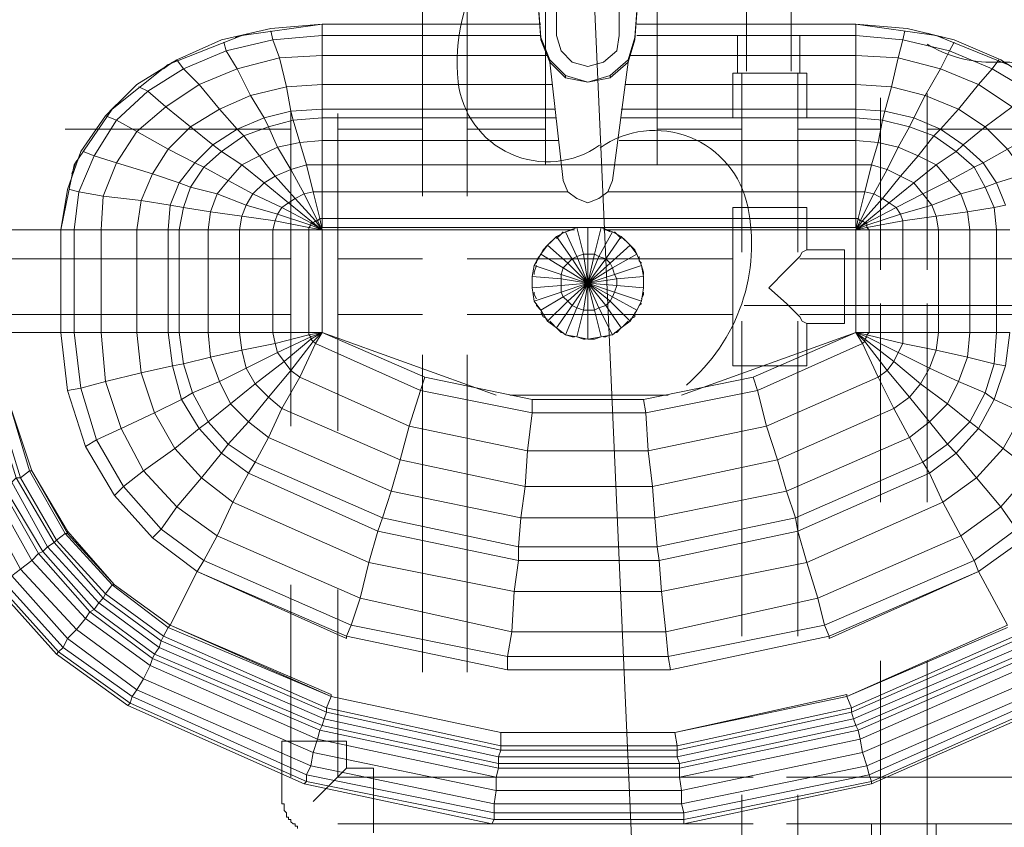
# Model space of a CAD drawing. Header units: millimetres. Extents: x 352 to 350573, y -22 to 37733.
# Tile 17 of 214: x 11701 to 12578, y 19950 to 20669. Entities that reach past the tile are written whole.
import ezdxf

# ---------------------------------------------------------------- set-up
doc = ezdxf.new("R2010")
doc.units = ezdxf.units.MM
doc.layers.add('PDF _0', color=1, linetype='Continuous')
doc.layers.add('PDF$_83$-$Floor$Plan$-$В_Этаж$00_Сводный$P-PIPE', color=3, linetype='Continuous')
for name, color, linetype, true_color in [('PDF _PD-Lighting', 7, 'Continuous', 0xb80000), ('PDF$_83$-$Floor$Plan$-$В_Этаж$00_Сводный$A-DETL-MBND', 7, 'Continuous', 0xdd3700), ('PDF$_83$-$Floor$Plan$-$В_Этаж$00_Сводный-83$new-ifc-RVT-1-В_Этаж$00_Сводный$M-EQPM', 7, 'Continuous', 0xdcdcdc)]:
    doc.layers.add(name, color=color, linetype=linetype, true_color=true_color)

msp = doc.modelspace()

# ---------------------------------------------------------------- linework, layer by layer
at = {"layer": 'PDF _0', "color": 12, "lineweight": 0, "true_color": 0xb80000}
msp.add_lwpolyline([(12213.08, 20683.33), (12262.81, 19559.45), (12061.91, 19559.45), (10613.8, 19559.45)], dxfattribs=at)
at = {"layer": 'PDF _PD-Lighting', "lineweight": 0}
for points in [[(12205.49, 20785.05, 0.175591), (12117.61, 20720.39, 0.175986), (12091.57, 20614.2, 0.571061), (12217.52, 20557.59)], [(12294.88, 20344.11, 0.131693), (12344.24, 20416.49, 0.133547), (12349.52, 20503.11, 0.540628), (12218.07, 20555.4)]]:
    msp.add_lwpolyline(points, format="xyb", dxfattribs=at)
msp.add_lwpolyline([(12346.36, 20414.79), (12929.18, 20414.79)], dxfattribs=at)
at = {"layer": 'PDF$_83$-$Floor$Plan$-$В_Этаж$00_Сводный$A-DETL-MBND', "color": 220, "lineweight": 0, "true_color": 0xff00bf}
for points in [[(12059.92, 20852.4), (12059.92, 20512.26)], [(12099.7, 20512.26), (12099.7, 20852.4)], [(11942.56, 20587.85), (11942.56, 20307.37)], [(11984.33, 20303.4), (11984.33, 20585.86)], [(12059.92, 20371.03), (12059.92, 20088.57)], [(12099.7, 20088.57), (12099.7, 20371.03)], [(11942.56, 20166.14), (11942.56, 19995.08)], [(12354.31, 19995.08), (11984.33, 19995.08), (11984.33, 20162.16)], [(12016.16, 19945.35), (12016.16, 20003.03), (11992.29, 20003.03), (11992.29, 20026.9), (11934.6, 20026.9), (11934.6, 19973.19), (11934.6, 19971.21), (11936.59, 19971.21), (11936.59, 19969.22), (11936.59, 19967.23), (11936.59, 19965.24), (11938.58, 19963.25), (11938.58, 19961.26), (11938.58, 19959.27), (11940.57, 19959.27), (11940.57, 19957.28), (11942.56, 19957.28), (11942.56, 19955.29), (11944.55, 19953.3), (11946.54, 19953.3), (11946.54, 19951.31), (11948.52, 19951.31), (11948.52, 19949.32)], [(11962.45, 19973.19), (11982.34, 19993.09), (11988.31, 19999.05), (11992.29, 20003.03)], [(12702.42, 19995.08), (12384.15, 19995.08)], [(11984.33, 19953.3), (12354.31, 19953.3)], [(12384.15, 19953.3), (12704.41, 19953.3)]]:
    msp.add_lwpolyline(points, dxfattribs=at)
at = {"layer": 'PDF$_83$-$Floor$Plan$-$В_Этаж$00_Сводный$A-DETL-MBND', "color": 150, "lineweight": 0, "true_color": 0x007fff}
for points in [[(12348.35, 20852.4), (12348.35, 20623.65)], [(12388.13, 20623.65), (12388.13, 20852.4)], [(12396.09, 20621.66), (12396.09, 20655.48), (12340.39, 20655.48), (12340.39, 20621.66)], [(12344.37, 20621.66), (12344.37, 20462.53)], [(12394.1, 20462.53), (12394.1, 20621.66)], [(12509.47, 20446.62), (12509.47, 20603.76)], [(12467.7, 20599.78), (12467.7, 20446.62)], [(12402.05, 20398.88), (12398.08, 20400.86), (12396.09, 20404.84), (12384.15, 20416.78), (12368.24, 20430.7), (12384.15, 20446.62), (12396.09, 20458.55), (12398.08, 20462.53), (12402.05, 20464.52)], [(11942.56, 20456.56), (11693.91, 20456.56)], [(12059.92, 20456.56), (11984.33, 20456.56)], [(12336.41, 20456.56), (12099.7, 20456.56)], [(12728.28, 20456.56), (12396.09, 20456.56)], [(12467.7, 20416.78), (12467.7, 20239.74)], [(12509.47, 20239.74), (12509.47, 20416.78)], [(11693.91, 20406.83), (11942.56, 20406.83)], [(11984.33, 20406.83), (12059.92, 20406.83)], [(12099.7, 20406.83), (12336.41, 20406.83)], [(12344.37, 20400.86), (12344.37, 20120.39)], [(12394.1, 20120.39), (12394.1, 20400.86)], [(12396.09, 20406.83), (12724.3, 20406.83)], [(12467.7, 20098.51), (12467.7, 19921.48)], [(12509.47, 19921.48), (12509.47, 20098.51)], [(12344.37, 19979.16), (12344.37, 19696.7)], [(12394.1, 19696.7), (12394.1, 19979.16)]]:
    msp.add_lwpolyline(points, dxfattribs=at)
at = {"layer": 'PDF$_83$-$Floor$Plan$-$В_Этаж$00_Сводный$A-DETL-MBND', "lineweight": 0}
msp.add_lwpolyline([(12509.47, 20647.52, 0.132261), (12565.17, 20631.61), (12583.07, 20631.61), (12596.99, 20627.63), (12656.67, 20627.63)], format="xyb", dxfattribs=at)
at = {"layer": 'PDF$_83$-$Floor$Plan$-$В_Этаж$00_Сводный$A-DETL-MBND', "color": 150, "lineweight": 0, "true_color": 0x007fff}
for points in [[(12402.05, 20621.66), (12336.41, 20621.66), (12336.41, 20581.88), (12402.05, 20581.88)], [(12336.41, 20400.86), (12336.41, 20361.08), (12402.05, 20361.08), (12402.05, 20398.88), (12435.87, 20398.88), (12435.87, 20464.52), (12402.05, 20464.52), (12402.05, 20502.31), (12336.41, 20502.31), (12336.41, 20462.53)]]:
    msp.add_lwpolyline(points, close=True, dxfattribs=at)
at = {"layer": 'PDF$_83$-$Floor$Plan$-$В_Этаж$00_Сводный$A-DETL-MBND', "lineweight": 0}
for points in [[(11741.65, 20571.93), (11942.56, 20571.93)], [(11984.33, 20571.93), (12059.92, 20571.93)], [(12099.7, 20571.93), (12169.32, 20571.93)], [(12268.78, 20571.93), (12344.37, 20571.93)], [(12394.1, 20571.93), (12467.7, 20571.93)], [(12509.47, 20571.93), (12744.19, 20571.93)]]:
    msp.add_lwpolyline(points, dxfattribs=at)
at = {"layer": 'PDF$_83$-$Floor$Plan$-$В_Этаж$00_Сводный$A-DETL-MBND', "color": 150, "lineweight": 0, "true_color": 0x007fff}
msp.add_lwpolyline([(12487.59, 19871.75), (12541.3, 19871.75), (12541.3, 19927.44), (12517.43, 19927.44), (12517.43, 19953.3), (12459.74, 19953.3), (12459.74, 19899.6, 0.358765)], format="xyb", close=True, dxfattribs=at)
at = {"layer": 'PDF$_83$-$Floor$Plan$-$В_Этаж$00_Сводный$P-PIPE', "color": 22, "lineweight": 0, "true_color": 0xdd3700}
msp.add_lwpolyline([(12177.28, 20852.4), (12173.3, 20852.4), (12171.31, 20852.4), (12169.32, 20852.4), (12169.32, 20540.11), (12268.78, 20540.11), (12268.78, 20852.4), (12266.79, 20852.4), (12264.8, 20852.4), (12260.82, 20852.4)], dxfattribs=at)
at = {"layer": 'PDF$_83$-$Floor$Plan$-$В_Этаж$00_Сводный-83$new-ifc-RVT-1-В_Этаж$00_Сводный$M-EQPM', "lineweight": 0}
for points in [[(12165.34, 20653.49), (12173.3, 20633.6), (12187.22, 20619.67), (12207.12, 20613.71), (12227.01, 20619.67), (12242.92, 20633.6), (12248.89, 20653.49), (12254.86, 20733.05), (12250.88, 20756.92), (12232.98, 20776.82), (12207.12, 20782.78), (12207.12, 20784.77), (12183.25, 20778.81), (12183.25, 20776.82), (12207.12, 20782.78)], [(12173.3, 20633.6), (12173.3, 20631.61), (12165.34, 20651.5), (12159.38, 20731.07), (12159.38, 20733.05), (12165.34, 20756.92), (12183.25, 20776.82)], [(12254.86, 20731.07), (12248.89, 20651.5), (12242.92, 20631.61), (12227.01, 20617.68), (12207.12, 20613.71), (12187.22, 20617.68), (12173.3, 20631.61), (12185.24, 20526.18), (12189.21, 20516.24), (11970.41, 20516.24), (11970.41, 20540.11), (11970.41, 20516.24), (11962.45, 20516.24), (11968.42, 20492.37), (11970.41, 20482.42), (11958.47, 20482.42), (11958.47, 20484.41), (11960.46, 20486.4), (11960.46, 20488.39), (11962.45, 20488.39), (11964.44, 20490.38), (11966.43, 20490.38), (11968.42, 20492.37), (11970.41, 20492.37), (11970.41, 20484.41), (12197.17, 20484.41)], [(12165.34, 20651.5), (12165.34, 20653.49), (12159.38, 20733.05)], [(11745.63, 20518.23), (11753.59, 20516.24), (11749.61, 20482.42), (11773.48, 20482.42), (11805.31, 20482.42), (11833.15, 20482.42), (11843.1, 20482.42), (11868.96, 20482.42), (11896.81, 20482.42), (11926.64, 20482.42), (11928.63, 20490.38), (11898.8, 20494.36), (11902.77, 20504.3), (11876.91, 20514.25), (11886.86, 20526.18), (11864.98, 20538.12), (11880.89, 20552.04), (11872.94, 20558.01), (11894.82, 20571.93), (11878.9, 20589.84), (11906.75, 20601.77), (11894.82, 20625.64), (11932.61, 20635.59), (11926.64, 20651.5), (11970.41, 20655.48), (11970.41, 20665.42), (11924.65, 20661.44), (11880.89, 20651.5), (11841.11, 20633.6), (11805.31, 20611.72), (11777.46, 20583.87), (11755.58, 20552.04), (11743.64, 20518.23), (11737.67, 20482.42), (11685.96, 20482.42), (11737.67, 20482.42), (11737.67, 20390.92), (11749.61, 20390.92), (11755.58, 20341.19), (11743.64, 20339.2), (11755.58, 20341.19), (11769.5, 20295.44), (11755.58, 20341.19), (11777.46, 20347.16), (11791.38, 20305.38), (11769.5, 20295.44), (11793.37, 20253.67), (11827.19, 20215.87), (11793.37, 20253.67), (11811.27, 20267.59), (11791.38, 20305.38), (11821.22, 20319.31), (11809.28, 20355.11), (11837.13, 20361.08), (11845.09, 20331.24), (11837.13, 20361.08), (11847.08, 20363.07), (11855.03, 20337.21), (11845.09, 20331.24), (11861, 20305.38), (11880.89, 20283.5), (11862.99, 20261.62), (11890.84, 20239.74), (12012.18, 20186.03), (12004.22, 20154.21), (12139.48, 20124.37), (12135.51, 20102.49), (11996.26, 20130.34), (11992.29, 20120.39), (11992.29, 20118.4), (11992.29, 20120.39), (11996.26, 20130.34), (12004.22, 20154.21), (11876.91, 20209.9), (11864.98, 20188.02), (11996.26, 20130.34), (11864.98, 20188.02), (11859.01, 20178.08), (11992.29, 20120.39), (11859.01, 20178.08), (11835.14, 20130.34), (11833.15, 20128.35), (11978.36, 20066.68), (11835.14, 20130.34), (11978.36, 20066.68), (11978.36, 20068.67), (11835.14, 20130.34), (11978.36, 20066.68), (11974.38, 20056.74), (12129.54, 20022.92), (12129.54, 20018.95), (12286.68, 20018.95), (12286.68, 20012.98), (12443.83, 20046.79), (12445.82, 20040.83), (12593.01, 20104.48)], [(12165.34, 20655.48), (11970.41, 20655.48), (11970.41, 20665.42), (12165.34, 20665.42), (11970.41, 20665.42), (11898.8, 20655.48), (11833.15, 20629.62), (11783.42, 20589.84), (11749.61, 20540.11), (11737.67, 20482.42), (11749.61, 20482.42), (11749.61, 20390.92), (11755.58, 20341.19), (11777.46, 20347.16), (11773.48, 20390.92)], [(12676.56, 20482.42), (12672.58, 20518.23), (12658.66, 20552.04), (12638.76, 20583.87), (12608.93, 20611.72), (12575.11, 20633.6), (12533.34, 20651.5), (12491.57, 20661.44), (12445.82, 20665.42), (12445.82, 20655.48), (12445.82, 20637.58), (12244.91, 20637.58)], [(12581.08, 20629.62), (12517.43, 20655.48), (12445.82, 20665.42), (12250.88, 20665.42), (12445.82, 20665.42), (12445.82, 20655.48), (12250.88, 20655.48)], [(11924.65, 20659.46), (11926.64, 20651.5), (11884.87, 20641.55), (11894.82, 20625.64), (11861, 20611.72), (11831.16, 20591.82), (11805.31, 20569.94), (11787.4, 20542.1), (11775.47, 20512.26), (11773.48, 20482.42), (11805.31, 20482.42), (11805.31, 20390.92), (11809.28, 20355.11), (11837.13, 20361.08), (11833.15, 20390.92)], [(12171.31, 20637.58), (11970.41, 20637.58), (11970.41, 20655.48), (11970.41, 20637.58), (11932.61, 20635.59), (11938.58, 20609.73), (11906.75, 20601.77), (11918.69, 20581.88), (11894.82, 20571.93), (11900.78, 20565.97), (11880.89, 20552.04), (11898.8, 20540.11), (11886.86, 20526.18), (11908.74, 20514.25), (11902.77, 20504.3), (11930.62, 20496.34), (11928.63, 20490.38), (11958.47, 20484.41), (11970.41, 20482.42), (12193.19, 20482.42)], [(11906.75, 20657.47), (11892.83, 20653.49)], [(12533.34, 20649.51), (12529.36, 20641.55), (12487.59, 20651.5), (12483.61, 20635.59), (12477.64, 20609.73), (12471.67, 20587.85), (12469.69, 20579.89), (12465.71, 20560), (12459.74, 20540.11), (12453.77, 20516.24), (12447.8, 20492.37), (12445.82, 20492.37), (12445.82, 20484.41), (12445.82, 20492.37), (12445.82, 20516.24), (12445.82, 20540.11), (12445.82, 20561.99), (12445.82, 20581.88), (12445.82, 20589.84), (12445.82, 20611.72), (12445.82, 20637.58), (12445.82, 20655.48), (12487.59, 20651.5), (12489.58, 20659.46)], [(12523.39, 20653.49), (12509.47, 20657.47)], [(11882.88, 20649.51), (11884.87, 20641.55), (11847.08, 20625.64), (11861, 20611.72), (11878.9, 20589.84), (11853.04, 20573.92), (11833.15, 20554.03), (11819.23, 20532.15), (11809.28, 20508.28), (11805.31, 20482.42), (11833.15, 20482.42), (11833.15, 20390.92), (11837.13, 20361.08), (11847.08, 20363.07), (11843.1, 20390.92)], [(12248.89, 20651.5), (12248.89, 20653.49)], [(12573.12, 20633.6), (12567.15, 20625.64), (12529.36, 20641.55), (12521.4, 20625.64), (12507.48, 20601.77), (12497.53, 20581.88), (12493.56, 20573.92), (12483.61, 20556.02), (12473.66, 20536.13), (12461.73, 20514.25), (12453.77, 20516.24), (12445.82, 20516.24), (12445.82, 20492.37), (11970.41, 20492.37), (11970.41, 20516.24), (11970.41, 20492.37), (11970.41, 20484.41)], [(12585.06, 20591.82), (12555.22, 20611.72), (12521.4, 20625.64), (12483.61, 20635.59), (12445.82, 20637.58), (12445.82, 20611.72), (12240.93, 20611.72)], [(11841.11, 20633.6), (11847.08, 20625.64), (11815.25, 20605.75), (11831.16, 20591.82), (11853.04, 20573.92), (11872.94, 20558.01), (11857.02, 20542.1), (11843.1, 20524.19), (11835.14, 20504.3), (11833.15, 20482.42), (11843.1, 20482.42), (11843.1, 20390.92), (11847.08, 20363.07), (11870.95, 20369.04), (11868.96, 20390.92)], [(11837.13, 20631.61), (11829.18, 20625.64)], [(12225.02, 20516.24), (12229, 20526.18), (12242.92, 20631.61), (12242.92, 20633.6)], [(12187.22, 20617.68), (12187.22, 20619.67)], [(12189.21, 20516.24), (12197.17, 20510.27), (12207.12, 20506.29), (12217.06, 20510.27), (12225.02, 20516.24), (12445.82, 20516.24), (12445.82, 20540.11), (12459.74, 20540.11), (12473.66, 20536.13), (12485.6, 20530.16), (12501.51, 20548.06), (12515.44, 20565.97), (12521.4, 20571.93), (12537.32, 20589.84), (12555.22, 20611.72), (12567.15, 20625.64), (12600.97, 20605.75), (12606.94, 20609.73)], [(12227.01, 20617.68), (12227.01, 20619.67)], [(12175.29, 20611.72), (11970.41, 20611.72), (11938.58, 20609.73), (11942.56, 20587.85), (11918.69, 20581.88), (11922.67, 20573.92), (11900.78, 20565.97), (11914.71, 20548.06), (11898.8, 20540.11), (11918.69, 20524.19), (11908.74, 20514.25), (11934.6, 20502.31), (11930.62, 20496.34), (11960.46, 20486.4), (11970.41, 20482.42), (11958.47, 20482.42), (11926.64, 20482.42), (11958.47, 20482.42), (11958.47, 20390.92), (11970.41, 20390.92), (11958.47, 20388.93), (11958.47, 20390.92), (11926.64, 20390.92), (11896.81, 20390.92), (11868.96, 20390.92), (11843.1, 20390.92), (11833.15, 20390.92), (11805.31, 20390.92), (11773.48, 20390.92), (11749.61, 20390.92)], [(12177.28, 20589.84), (11970.41, 20589.84), (11970.41, 20611.72), (11970.41, 20589.84), (11942.56, 20587.85), (11944.55, 20579.89), (11922.67, 20573.92), (11930.62, 20556.02), (11914.71, 20548.06), (11928.63, 20530.16), (11918.69, 20524.19), (11940.57, 20506.29), (11934.6, 20502.31), (11960.46, 20488.39), (11970.41, 20482.42), (11962.45, 20488.39), (11940.57, 20506.29), (11946.54, 20510.27), (11928.63, 20530.16), (11942.56, 20536.13), (11930.62, 20556.02), (11950.51, 20560), (11944.55, 20579.89), (11970.41, 20581.88), (12179.27, 20581.88)], [(12207.12, 20613.71), (12207.12, 20613.71)], [(12608.93, 20390.92), (12606.94, 20355.11), (12638.76, 20347.16), (12642.74, 20390.92), (12608.93, 20390.92), (12608.93, 20482.42), (12642.74, 20482.42), (12666.61, 20482.42), (12660.65, 20516.24), (12638.76, 20512.26), (12606.94, 20508.28), (12596.99, 20532.15), (12581.08, 20554.03), (12561.19, 20573.92), (12537.32, 20589.84), (12507.48, 20601.77), (12477.64, 20609.73), (12445.82, 20611.72), (12445.82, 20589.84), (12236.95, 20589.84)], [(11807.29, 20609.73), (11815.25, 20605.75), (11787.4, 20579.89), (11805.31, 20569.94), (11833.15, 20554.03), (11857.02, 20542.1), (11864.98, 20538.12), (11853.04, 20520.21), (11847.08, 20502.31), (11843.1, 20482.42), (11868.96, 20482.42), (11868.96, 20390.92), (11870.95, 20369.04), (11898.8, 20375.01), (11896.81, 20390.92)], [(12636.78, 20583.87), (12628.82, 20579.89), (12600.97, 20605.75), (12585.06, 20591.82), (12561.19, 20573.92), (12541.3, 20558.01), (12535.33, 20552.04), (12517.43, 20540.11), (12501.51, 20548.06), (12483.61, 20556.02), (12465.71, 20560), (12445.82, 20561.99), (12445.82, 20540.11), (12230.99, 20540.11)], [(11787.4, 20593.81), (11781.44, 20587.85)], [(12670.59, 20518.23), (12660.65, 20516.24), (12648.71, 20548.06), (12628.82, 20542.1), (12596.99, 20532.15), (12571.13, 20524.19), (12559.2, 20542.1), (12541.3, 20558.01), (12521.4, 20571.93), (12497.53, 20581.88), (12471.67, 20587.85), (12445.82, 20589.84), (12445.82, 20581.88), (12236.95, 20581.88)], [(11777.46, 20583.87), (11787.4, 20579.89), (11767.51, 20548.06), (11787.4, 20542.1), (11819.23, 20532.15), (11843.1, 20524.19), (11853.04, 20520.21), (11876.91, 20514.25), (11870.95, 20498.33), (11868.96, 20482.42), (11896.81, 20482.42), (11896.81, 20390.92), (11898.8, 20375.01), (11928.63, 20380.97), (11926.64, 20390.92)], [(12181.26, 20561.99), (11970.41, 20561.99), (11970.41, 20581.88), (11970.41, 20561.99), (11950.51, 20560), (11956.48, 20540.11), (11942.56, 20536.13), (11954.49, 20514.25), (11946.54, 20510.27), (11964.44, 20490.38), (11970.41, 20482.42), (11966.43, 20490.38), (11954.49, 20514.25), (11962.45, 20516.24), (11956.48, 20540.11), (11970.41, 20540.11), (12183.25, 20540.11)], [(12656.67, 20552.04), (12648.71, 20548.06), (12628.82, 20579.89), (12608.93, 20569.94), (12581.08, 20554.03), (12559.2, 20542.1), (12551.24, 20538.12), (12535.33, 20552.04), (12515.44, 20565.97), (12493.56, 20573.92), (12469.69, 20579.89), (12445.82, 20581.88), (12445.82, 20561.99), (12234.96, 20561.99)], [(11757.57, 20552.04), (11767.51, 20548.06), (11753.59, 20516.24), (11775.47, 20512.26), (11809.28, 20508.28), (11835.14, 20504.3), (11847.08, 20502.31), (11870.95, 20498.33), (11898.8, 20494.36), (11896.81, 20482.42), (11926.64, 20482.42), (11926.64, 20390.92), (11928.63, 20380.97), (11958.47, 20388.93), (11958.47, 20390.92)], [(11751.6, 20544.08), (11747.62, 20532.15)], [(12290.66, 20335.22), (12445.82, 20390.92), (12445.82, 20482.42), (12457.75, 20482.42), (12445.82, 20482.42), (12447.8, 20492.37), (12449.79, 20490.38), (12461.73, 20514.25), (12469.69, 20510.27), (12485.6, 20530.16), (12497.53, 20524.19), (12517.43, 20540.11), (12529.36, 20526.18), (12551.24, 20538.12), (12561.19, 20520.21), (12571.13, 20524.19), (12579.09, 20504.3)], [(12579.09, 20504.3), (12569.14, 20502.31), (12561.19, 20520.21), (12539.31, 20514.25), (12529.36, 20526.18), (12505.49, 20514.25), (12497.53, 20524.19), (12475.65, 20506.29), (12469.69, 20510.27), (12451.78, 20490.38), (12449.79, 20490.38), (12445.82, 20482.42), (12451.78, 20490.38), (12453.77, 20488.39), (12475.65, 20506.29), (12481.62, 20502.31), (12505.49, 20514.25), (12513.45, 20504.3), (12539.31, 20514.25), (12545.27, 20498.33), (12569.14, 20502.31), (12571.13, 20482.42), (12583.07, 20482.42), (12571.13, 20482.42), (12571.13, 20390.92), (12583.07, 20390.92)], [(11737.67, 20482.42), (11749.61, 20482.42), (11773.48, 20482.42), (11773.48, 20390.92), (11777.46, 20347.16), (11809.28, 20355.11), (11805.31, 20390.92)], [(12205.13, 20484.41), (12203.14, 20484.41), (12197.17, 20484.41), (12187.22, 20480.43), (12197.17, 20458.55), (12193.19, 20456.56), (12179.27, 20476.45), (12187.22, 20480.43), (12193.19, 20482.42), (12195.18, 20482.42)], [(12179.27, 20474.46), (12183.25, 20478.44), (12185.24, 20480.43)], [(12254.86, 20416.78), (12252.87, 20414.79), (12250.88, 20410.81), (12244.91, 20400.86), (12227.01, 20418.77), (12223.03, 20414.79), (12207.12, 20434.68), (12232.98, 20438.66), (12230.99, 20442.64), (12254.86, 20450.59), (12250.88, 20460.54), (12229, 20448.6), (12230.99, 20442.64), (12207.12, 20434.68), (12230.99, 20426.72), (12232.98, 20432.69), (12256.85, 20430.7), (12256.85, 20440.65), (12256.85, 20434.68), (12256.85, 20430.7), (12254.86, 20418.77), (12230.99, 20426.72), (12229, 20422.75), (12207.12, 20434.68), (12213.08, 20460.54), (12207.12, 20460.54), (12207.12, 20434.68), (12203.14, 20460.54), (12197.17, 20484.41), (12207.12, 20484.41), (12219.05, 20484.41), (12229, 20480.43), (12236.95, 20476.45), (12223.03, 20456.56), (12207.12, 20434.68), (12197.17, 20458.55), (12203.14, 20460.54), (12207.12, 20460.54), (12207.12, 20484.41), (12213.08, 20484.41), (12219.05, 20484.41), (12213.08, 20460.54), (12217.06, 20458.55), (12223.03, 20456.56), (12227.01, 20452.58), (12207.12, 20434.68), (12217.06, 20458.55), (12229, 20480.43)], [(12219.05, 20484.41), (12445.82, 20484.41)], [(12221.04, 20482.42), (12223.03, 20482.42), (12445.82, 20482.42), (12445.82, 20390.92), (12451.78, 20380.97), (12358.29, 20339.2), (12258.83, 20319.31), (12256.85, 20331.24), (12354.31, 20351.14), (12358.29, 20339.2), (12366.25, 20307.37), (12465.71, 20351.14), (12451.78, 20380.97), (12445.82, 20390.92), (12354.31, 20351.14), (12358.29, 20339.2), (12451.78, 20380.97), (12453.77, 20382.96), (12445.82, 20390.92), (12457.75, 20390.92), (12455.76, 20388.93), (12455.76, 20386.94), (12453.77, 20384.95), (12453.77, 20382.96), (12453.77, 20384.95), (12479.63, 20365.06), (12483.61, 20373.02), (12511.46, 20359.09), (12517.43, 20375.01), (12545.27, 20369.04), (12547.26, 20390.92)], [(12223.03, 20482.42), (12227.01, 20480.43)], [(12230.99, 20480.43), (12232.98, 20478.44), (12236.95, 20474.46)], [(12179.27, 20476.45), (12171.31, 20468.5), (12167.33, 20464.52), (12165.34, 20460.54), (12159.38, 20450.59), (12157.39, 20440.65), (12183.25, 20438.66), (12183.25, 20442.64), (12159.38, 20450.59)], [(12173.3, 20470.49), (12175.29, 20472.47), (12177.28, 20474.46)], [(12256.85, 20442.64), (12256.85, 20444.63), (12254.86, 20450.59), (12256.85, 20440.65), (12232.98, 20438.66), (12232.98, 20432.69), (12207.12, 20434.68), (12183.25, 20442.64), (12185.24, 20448.6), (12207.12, 20434.68), (12229, 20448.6), (12227.01, 20452.58), (12244.91, 20468.5), (12236.95, 20476.45)], [(12238.94, 20474.46), (12240.93, 20472.47), (12242.92, 20470.49)], [(12171.31, 20468.5), (12165.34, 20460.54)], [(12171.31, 20468.5), (12189.21, 20452.58)], [(12161.37, 20452.58), (12161.37, 20454.57), (12163.35, 20458.55)], [(12165.34, 20460.54), (12185.24, 20448.6)], [(12252.87, 20458.55), (12252.87, 20454.57), (12254.86, 20452.58)], [(12159.38, 20442.64), (12159.38, 20444.63), (12161.37, 20450.59)], [(12189.21, 20452.58), (12185.24, 20448.6)], [(12161.37, 20420.76), (12159.38, 20424.73), (12159.38, 20426.72)], [(12230.99, 20390.92), (12232.98, 20390.92), (12236.95, 20394.9), (12229, 20388.93), (12217.06, 20412.8), (12213.08, 20410.81), (12207.12, 20434.68), (12193.19, 20414.79), (12189.21, 20418.77), (12207.12, 20434.68), (12227.01, 20418.77), (12229, 20422.75), (12250.88, 20410.81), (12254.86, 20418.77)], [(12229, 20388.93), (12219.05, 20386.94), (12213.08, 20410.81), (12207.12, 20410.81), (12207.12, 20434.68), (12203.14, 20410.81), (12197.17, 20412.8), (12207.12, 20434.68), (12217.06, 20412.8), (12223.03, 20414.79), (12236.95, 20394.9), (12244.91, 20400.86)], [(12256.85, 20426.72), (12256.85, 20424.73), (12254.86, 20420.76)], [(12159.38, 20418.77), (12165.34, 20410.81), (12185.24, 20422.75), (12189.21, 20418.77), (12171.31, 20400.86), (12165.34, 20410.81), (12161.37, 20414.79), (12161.37, 20416.78)], [(12195.18, 20386.94), (12193.19, 20386.94), (12187.22, 20388.93), (12197.17, 20386.94), (12203.14, 20410.81), (12207.12, 20410.81), (12207.12, 20384.95), (12219.05, 20386.94), (12213.08, 20384.95), (12207.12, 20384.95), (12197.17, 20386.94), (12203.14, 20384.95), (12205.13, 20384.95)], [(12171.31, 20402.85), (12167.33, 20404.84), (12165.34, 20408.82)], [(12185.24, 20390.92), (12183.25, 20390.92), (12179.27, 20394.9), (12171.31, 20400.86)], [(12177.28, 20396.89), (12175.29, 20398.88), (12173.3, 20400.86)], [(12242.92, 20400.86), (12240.93, 20398.88), (12238.94, 20396.89)], [(12248.89, 20408.82), (12248.89, 20404.84), (12244.91, 20402.85)], [(11797.35, 20058.73), (11733.7, 20104.48), (11679.99, 20164.15), (11640.2, 20233.77), (11644.18, 20233.77), (11681.98, 20166.14), (11644.18, 20233.77), (11648.16, 20237.75), (11624.29, 20313.34), (11632.25, 20313.34), (11656.12, 20241.73), (11648.16, 20237.75), (11687.94, 20168.13), (11681.98, 20166.14), (11679.99, 20164.15), (11681.98, 20166.14), (11735.68, 20106.47), (11733.7, 20104.48), (11679.99, 20164.15), (11640.2, 20233.77), (11616.33, 20311.35), (11608.38, 20390.92)], [(11610.37, 20390.92), (11616.33, 20390.92), (11624.29, 20390.92), (11634.24, 20390.92), (11648.16, 20390.92), (11654.13, 20390.92), (11662.09, 20321.3), (11654.13, 20319.31), (11676.01, 20251.68), (11666.06, 20245.71), (11701.87, 20180.07), (11693.91, 20174.1), (11743.64, 20118.4), (11751.6, 20126.36)], [(11737.67, 20390.92), (11743.64, 20339.2), (11737.67, 20390.92), (11685.96, 20390.92)], [(11685.96, 20390.92), (11737.67, 20390.92), (11749.61, 20390.92), (11773.48, 20390.92), (11805.31, 20390.92), (11833.15, 20390.92), (11843.1, 20390.92), (11868.96, 20390.92), (11896.81, 20390.92), (11926.64, 20390.92), (11958.47, 20390.92), (11970.41, 20390.92), (12125.56, 20335.22)], [(12384.15, 20249.69), (12392.11, 20225.82), (12505.49, 20275.55), (12493.56, 20297.43), (12479.63, 20323.29), (12493.56, 20333.23), (12511.46, 20311.35), (12493.56, 20297.43), (12384.15, 20249.69), (12376.2, 20277.54), (12264.8, 20253.67), (12260.82, 20285.49), (12153.41, 20285.49), (12157.39, 20319.31), (12057.93, 20339.2), (12061.91, 20351.14), (11970.41, 20390.92), (11962.45, 20382.96), (11964.44, 20380.97), (11950.51, 20351.14), (11934.6, 20323.29), (11922.67, 20297.43), (11910.73, 20275.55), (11904.76, 20265.6), (11890.84, 20239.74), (11876.91, 20209.9), (11864.98, 20188.02), (11827.19, 20215.87), (11819.23, 20207.92), (11859.01, 20178.08), (11835.14, 20130.34), (11785.41, 20166.14), (11743.64, 20213.88), (11785.41, 20166.14), (11743.64, 20213.88), (11711.81, 20267.59), (11691.92, 20327.27)], [(11737.67, 20390.92), (11737.67, 20390.92)], [(11859.01, 20178.08), (11819.23, 20207.92), (11785.41, 20245.71), (11819.23, 20207.92), (11827.19, 20215.87), (11841.11, 20235.76), (11811.27, 20267.59), (11839.12, 20287.48), (11821.22, 20319.31), (11845.09, 20331.24), (11855.03, 20337.21), (11868.96, 20311.35), (11855.03, 20337.21), (11847.08, 20363.07), (11870.95, 20369.04), (11878.9, 20347.16), (11870.95, 20369.04), (11898.8, 20375.01), (11902.77, 20359.09), (11898.8, 20375.01), (11928.63, 20380.97), (11930.62, 20373.02), (11902.77, 20359.09), (11910.73, 20345.17), (11922.67, 20333.23), (11904.76, 20311.35), (11922.67, 20297.43), (12032.07, 20249.69), (12024.11, 20225.82), (12145.45, 20199.96), (12145.45, 20188.02), (12270.77, 20188.02), (12272.76, 20160.18), (12402.05, 20186.03), (12412, 20154.21), (12539.31, 20209.9), (12575.11, 20235.76), (12553.23, 20261.62), (12523.39, 20239.74), (12539.31, 20209.9), (12551.24, 20188.02), (12417.97, 20130.34), (12412, 20154.21), (12276.74, 20124.37), (12272.76, 20160.18), (12141.47, 20160.18), (12145.45, 20188.02), (12020.13, 20213.88), (12024.11, 20225.82), (11910.73, 20275.55), (11922.67, 20297.43), (11904.76, 20311.35), (11886.86, 20291.46), (11868.96, 20311.35), (11888.85, 20327.27), (11910.73, 20345.17), (11902.77, 20359.09), (11878.9, 20347.16), (11888.85, 20327.27), (11878.9, 20347.16), (11902.77, 20359.09), (11930.62, 20373.02), (11928.63, 20380.97), (11958.47, 20388.93), (11970.41, 20390.92), (11960.46, 20386.94), (11958.47, 20388.93), (11960.46, 20386.94), (11930.62, 20373.02), (11936.59, 20365.06), (11910.73, 20345.17), (11888.85, 20327.27), (11904.76, 20311.35), (11922.67, 20333.23), (11934.6, 20323.29)], [(11942.56, 20357.1), (11936.59, 20365.06), (11910.73, 20345.17), (11922.67, 20333.23), (11942.56, 20357.1), (11962.45, 20382.96), (11964.44, 20380.97), (11970.41, 20390.92), (11964.44, 20380.97), (12057.93, 20339.2), (12047.98, 20307.37), (12153.41, 20285.49), (12151.42, 20253.67), (12264.8, 20253.67), (12266.79, 20225.82), (12384.15, 20249.69)], [(11930.62, 20373.02), (11960.46, 20386.94)], [(11936.59, 20365.06), (11960.46, 20384.95)], [(11960.46, 20386.94), (11960.46, 20384.95)], [(12227.01, 20388.93), (12223.03, 20386.94), (12221.04, 20386.94)], [(12583.07, 20390.92), (12571.13, 20390.92), (12547.26, 20390.92), (12519.41, 20390.92), (12487.59, 20390.92), (12457.75, 20390.92), (12445.82, 20390.92), (12455.76, 20388.93), (12487.59, 20380.97), (12517.43, 20375.01), (12545.27, 20369.04), (12569.14, 20363.07), (12579.09, 20361.08)], [(12595, 20319.31), (12569.14, 20331.24), (12595, 20319.31), (12577.1, 20287.48), (12555.22, 20305.38), (12535.33, 20283.5), (12527.37, 20291.46), (12547.26, 20311.35), (12555.22, 20305.38), (12569.14, 20331.24), (12579.09, 20361.08), (12569.14, 20331.24), (12561.19, 20337.21), (12569.14, 20331.24), (12555.22, 20305.38), (12547.26, 20311.35), (12527.37, 20291.46), (12511.46, 20311.35), (12527.37, 20327.27), (12547.26, 20311.35), (12561.19, 20337.21), (12569.14, 20363.07), (12561.19, 20337.21), (12537.32, 20347.16), (12561.19, 20337.21), (12547.26, 20311.35), (12527.37, 20327.27), (12511.46, 20311.35), (12493.56, 20333.23), (12503.5, 20345.17), (12527.37, 20327.27), (12537.32, 20347.16), (12545.27, 20369.04), (12537.32, 20347.16), (12511.46, 20359.09), (12537.32, 20347.16), (12527.37, 20327.27), (12503.5, 20345.17), (12493.56, 20333.23), (12473.66, 20357.1), (12479.63, 20365.06), (12503.5, 20345.17), (12511.46, 20359.09), (12483.61, 20373.02), (12479.63, 20365.06), (12453.77, 20384.95), (12445.82, 20390.92), (12453.77, 20382.96), (12473.66, 20357.1), (12479.63, 20365.06), (12503.5, 20345.17), (12511.46, 20359.09), (12517.43, 20375.01), (12519.41, 20390.92)], [(12457.75, 20390.92), (12455.76, 20388.93), (12487.59, 20380.97), (12487.59, 20390.92)], [(12571.13, 20390.92), (12569.14, 20363.07), (12579.09, 20361.08), (12583.07, 20390.92)], [(11934.6, 20323.29), (11950.51, 20351.14), (12047.98, 20307.37), (12057.93, 20339.2), (12157.39, 20319.31), (12258.83, 20319.31), (12256.85, 20331.24), (12157.39, 20331.24), (12061.91, 20351.14), (12057.93, 20339.2), (11964.44, 20380.97), (11950.51, 20351.14), (11942.56, 20357.1), (11922.67, 20333.23), (11934.6, 20323.29), (12040.03, 20277.54), (12032.07, 20249.69), (12147.44, 20225.82), (12151.42, 20253.67), (12153.41, 20285.49), (12047.98, 20307.37)], [(11930.62, 20373.02), (11936.59, 20365.06)], [(11942.56, 20357.1), (11950.51, 20351.14)], [(11950.51, 20351.14), (12047.98, 20307.37)], [(12278.73, 20335.22), (12137.5, 20335.22)], [(12157.39, 20319.31), (12157.39, 20331.24)], [(12157.39, 20319.31), (12157.39, 20331.24)], [(11691.92, 20327.27), (11709.83, 20267.59), (11701.87, 20261.62), (11733.7, 20205.93), (11731.71, 20203.94), (11725.74, 20199.96), (11771.49, 20150.23), (11775.47, 20154.21), (11731.71, 20203.94), (11733.7, 20205.93), (11777.46, 20158.19), (11775.47, 20154.21), (11731.71, 20203.94), (11697.89, 20261.62), (11701.87, 20261.62), (11681.98, 20325.28)], [(11691.92, 20327.27), (11709.83, 20267.59), (11711.81, 20267.59), (11709.83, 20267.59), (11741.65, 20211.89), (11733.7, 20205.93), (11701.87, 20261.62), (11709.83, 20267.59), (11741.65, 20211.89), (11733.7, 20205.93), (11777.46, 20158.19), (11783.42, 20166.14), (11741.65, 20211.89), (11743.64, 20211.89), (11785.41, 20166.14), (11835.14, 20130.34), (11785.41, 20166.14), (11835.14, 20130.34), (11785.41, 20166.14), (11743.64, 20211.89), (11743.64, 20213.88), (11785.41, 20166.14), (11783.42, 20166.14), (11741.65, 20211.89), (11743.64, 20211.89), (11711.81, 20267.59), (11743.64, 20211.89), (11743.64, 20213.88), (11711.81, 20267.59), (11691.92, 20327.27), (11711.81, 20267.59), (11691.92, 20327.27)], [(11868.96, 20311.35), (11888.85, 20327.27)], [(11888.85, 20327.27), (11904.76, 20311.35)], [(11922.67, 20297.43), (11934.6, 20323.29)], [(11934.6, 20323.29), (12040.03, 20277.54)], [(12602.96, 20267.59), (12577.1, 20287.48), (12595, 20319.31)], [(11839.12, 20287.48), (11861, 20305.38)], [(11839.12, 20287.48), (11861, 20305.38)], [(11861, 20305.38), (11868.96, 20311.35)], [(11861, 20305.38), (11868.96, 20311.35)], [(11868.96, 20311.35), (11886.86, 20291.46)], [(11886.86, 20291.46), (11904.76, 20311.35)], [(12040.03, 20277.54), (12047.98, 20307.37)], [(12040.03, 20277.54), (12047.98, 20307.37)], [(11922.67, 20297.43), (12032.07, 20249.69)], [(11839.12, 20287.48), (11862.99, 20261.62)], [(11839.12, 20287.48), (11862.99, 20261.62)], [(12032.07, 20249.69), (12040.03, 20277.54)], [(12040.03, 20277.54), (12151.42, 20253.67)], [(12040.03, 20277.54), (12151.42, 20253.67)], [(11711.81, 20267.59), (11711.81, 20267.59)], [(11711.81, 20267.59), (11711.81, 20267.59)], [(12589.04, 20215.87), (12575.11, 20235.76), (12602.96, 20267.59)], [(11676.01, 20251.68), (11711.81, 20188.02)], [(12147.44, 20225.82), (12151.42, 20253.67)], [(12151.42, 20253.67), (12264.8, 20253.67)], [(12266.79, 20225.82), (12264.8, 20253.67)], [(12024.11, 20225.82), (12032.07, 20249.69)], [(12032.07, 20249.69), (12147.44, 20225.82)], [(12595, 20100.5), (12447.8, 20036.85), (12445.82, 20040.83), (12288.67, 20007.01), (12286.68, 20012.98), (12127.55, 20012.98), (12129.54, 20018.95), (11974.38, 20052.76), (11974.38, 20056.74), (11829.18, 20120.39), (11833.15, 20128.35), (11835.14, 20130.34), (11785.41, 20166.14), (11783.42, 20166.14), (11833.15, 20128.35), (11978.36, 20066.68), (12129.54, 20034.86), (11978.36, 20066.68), (12129.54, 20034.86), (11978.36, 20066.68), (12129.54, 20034.86), (12284.69, 20034.86), (12437.86, 20066.68), (12437.86, 20068.67), (12437.86, 20066.68), (12581.08, 20130.34), (12555.22, 20178.08), (12421.95, 20120.39), (12421.95, 20118.4), (12555.22, 20178.08), (12421.95, 20118.4), (12421.95, 20120.39), (12555.22, 20178.08), (12551.24, 20188.02), (12417.97, 20130.34), (12278.73, 20102.49), (12135.51, 20102.49), (11996.26, 20130.34), (12004.22, 20154.21), (12139.48, 20124.37), (12135.51, 20102.49), (12278.73, 20102.49), (12276.74, 20124.37), (12139.48, 20124.37), (12141.47, 20160.18), (12012.18, 20186.03), (12004.22, 20154.21), (11876.91, 20209.9), (11841.11, 20235.76), (11827.19, 20215.87), (11864.98, 20188.02)], [(12024.11, 20225.82), (12145.45, 20199.96)], [(12145.45, 20199.96), (12147.44, 20225.82)], [(12147.44, 20225.82), (12266.79, 20225.82)], [(11743.64, 20213.88), (11743.64, 20213.88)], [(11743.64, 20213.88), (11743.64, 20213.88)], [(12551.24, 20188.02), (12589.04, 20215.87)], [(12555.22, 20178.08), (12596.99, 20207.92), (12555.22, 20178.08), (12596.99, 20207.92), (12555.22, 20178.08), (12581.08, 20130.34)], [(11701.87, 20180.07), (11711.81, 20188.02)], [(11701.87, 20180.07), (11751.6, 20126.36)], [(11859.01, 20178.08), (11859.01, 20178.08)], [(11859.01, 20178.08), (11859.01, 20178.08)], [(12555.22, 20178.08), (12555.22, 20178.08)], [(12555.22, 20178.08), (12555.22, 20178.08)], [(12618.87, 20058.73), (12459.74, 19989.11), (12459.74, 19991.1), (12292.65, 19957.28), (12123.57, 19957.28), (12123.57, 19963.25), (11956.48, 19997.06), (11960.46, 20005.02), (12123.57, 19971.21), (12123.57, 19963.25), (12292.65, 19963.25), (12292.65, 19957.28), (12123.57, 19957.28), (12121.58, 19953.3), (12292.65, 19953.3), (12121.58, 19953.3), (12123.57, 19957.28), (11956.48, 19991.1), (11956.48, 19997.06), (11801.33, 20066.68), (11739.66, 20110.45), (11743.64, 20118.4), (11805.31, 20072.65), (11801.33, 20066.68), (11799.34, 20060.72), (11956.48, 19991.1), (11954.49, 19989.11), (11797.35, 20058.73), (11799.34, 20060.72), (11735.68, 20106.47), (11733.7, 20104.48), (11797.35, 20058.73), (11954.49, 19989.11), (12121.58, 19953.3), (11954.49, 19989.11), (11956.48, 19991.1), (11956.48, 19997.06), (11801.33, 20066.68), (11805.31, 20072.65), (11811.27, 20082.6), (11751.6, 20126.36), (11743.64, 20118.4), (11805.31, 20072.65), (11960.46, 20005.02), (11956.48, 19997.06), (12123.57, 19963.25), (12123.57, 19957.28), (11956.48, 19991.1), (11799.34, 20060.72), (11735.68, 20106.47), (11681.98, 20166.14)], [(11687.94, 20168.13), (11739.66, 20110.45), (11735.68, 20106.47), (11739.66, 20110.45), (11801.33, 20066.68), (11799.34, 20060.72)], [(11777.46, 20158.19), (11783.42, 20166.14)], [(11783.42, 20166.14), (11833.15, 20128.35)], [(11785.41, 20166.14), (11785.41, 20166.14)], [(11785.41, 20166.14), (11785.41, 20166.14)], [(11785.41, 20166.14), (11785.41, 20166.14)], [(11785.41, 20166.14), (11785.41, 20166.14)], [(11775.47, 20154.21), (11777.46, 20158.19)], [(11777.46, 20158.19), (11829.18, 20120.39)], [(11777.46, 20158.19), (11829.18, 20120.39)], [(12139.48, 20124.37), (12141.47, 20160.18)], [(12141.47, 20160.18), (12272.76, 20160.18)], [(12276.74, 20124.37), (12272.76, 20160.18)], [(11771.49, 20150.23), (11775.47, 20154.21)], [(11771.49, 20150.23), (11825.2, 20110.45)], [(11775.47, 20154.21), (11827.19, 20116.41)], [(11775.47, 20154.21), (11827.19, 20116.41)], [(12276.74, 20124.37), (12412, 20154.21)], [(12417.97, 20130.34), (12412, 20154.21)], [(11819.23, 20100.5), (11763.53, 20142.27), (11759.55, 20136.31), (11817.24, 20094.53), (11966.43, 20028.89), (11962.45, 20016.96), (12125.56, 19983.14), (12290.66, 19983.14), (12290.66, 19971.21), (12292.65, 19963.25), (12123.57, 19963.25)], [(11763.53, 20142.27), (11767.51, 20144.26)], [(11763.53, 20142.27), (11819.23, 20100.5)], [(11767.51, 20144.26), (11821.22, 20104.48)], [(11835.14, 20130.34), (11835.14, 20130.34)], [(11835.14, 20130.34), (11835.14, 20130.34)], [(11835.14, 20130.34), (11835.14, 20130.34)], [(11835.14, 20130.34), (11835.14, 20130.34)], [(12278.73, 20102.49), (12417.97, 20130.34)], [(12581.08, 20128.35), (12437.86, 20066.68), (12284.69, 20034.86), (12437.86, 20066.68), (12581.08, 20130.34)], [(12421.95, 20120.39), (12417.97, 20130.34)], [(12421.95, 20120.39), (12417.97, 20130.34)], [(11827.19, 20116.41), (11829.18, 20120.39)], [(11827.19, 20116.41), (11829.18, 20120.39)], [(11829.18, 20120.39), (11833.15, 20128.35)], [(11829.18, 20120.39), (11974.38, 20056.74)], [(11992.29, 20120.39), (12135.51, 20090.55)], [(12135.51, 20090.55), (11992.29, 20120.39)], [(12139.48, 20124.37), (12276.74, 20124.37)], [(12278.73, 20102.49), (12276.74, 20124.37)], [(12280.72, 20090.55), (12421.95, 20120.39)], [(12280.72, 20090.55), (12421.95, 20120.39)], [(12587.05, 20120.39), (12441.84, 20056.74), (12437.86, 20066.68), (12581.08, 20128.35)], [(12587.05, 20120.39), (12441.84, 20056.74), (12441.84, 20052.76), (12587.05, 20116.41)], [(11825.2, 20110.45), (11827.19, 20116.41)], [(11825.2, 20110.45), (11827.19, 20116.41)], [(11827.19, 20116.41), (11974.38, 20052.76)], [(11827.19, 20116.41), (11974.38, 20052.76)], [(12591.02, 20110.45), (12443.83, 20046.79), (12441.84, 20052.76), (12441.84, 20056.74), (12286.68, 20022.92), (12284.69, 20034.86), (12129.54, 20034.86), (12284.69, 20034.86), (12129.54, 20034.86), (12284.69, 20034.86), (12129.54, 20034.86), (12129.54, 20022.92), (12286.68, 20022.92), (12286.68, 20018.95), (12441.84, 20052.76), (12587.05, 20116.41)], [(11819.23, 20100.5), (11821.22, 20104.48)], [(11821.22, 20104.48), (11825.2, 20110.45)], [(11821.22, 20104.48), (11970.41, 20040.83)], [(11825.2, 20110.45), (11972.39, 20046.79)], [(11825.2, 20110.45), (11972.39, 20046.79)], [(12591.02, 20110.45), (12443.83, 20046.79), (12441.84, 20052.76), (12286.68, 20018.95), (12129.54, 20018.95), (12129.54, 20022.92), (11974.38, 20056.74), (11978.36, 20066.68), (12129.54, 20034.86), (12129.54, 20022.92), (12286.68, 20022.92), (12286.68, 20018.95), (12286.68, 20012.98), (12443.83, 20046.79), (12445.82, 20040.83), (12593.01, 20104.48)], [(12280.72, 20090.55), (12278.73, 20102.49)], [(12280.72, 20090.55), (12278.73, 20102.49)], [(11819.23, 20100.5), (11968.42, 20036.85)], [(12595, 20100.5), (12447.8, 20036.85), (12445.82, 20040.83), (12288.67, 20007.01), (12288.67, 20003.03), (12447.8, 20036.85), (12449.79, 20028.89), (12598.98, 20094.53)], [(12604.95, 20082.6), (12451.78, 20016.96), (12449.79, 20028.89), (12288.67, 19995.08), (12288.67, 20003.03), (12447.8, 20036.85), (12449.79, 20028.89), (12598.98, 20094.53)], [(12135.51, 20090.55), (12280.72, 20090.55)], [(12280.72, 20090.55), (12135.51, 20090.55)], [(11805.31, 20072.65), (11811.27, 20082.6)], [(11811.27, 20082.6), (11962.45, 20016.96)], [(12604.95, 20082.6), (12451.78, 20016.96), (12449.79, 20028.89), (12288.67, 19995.08), (12290.66, 19983.14), (12451.78, 20016.96), (12455.76, 20005.02), (12610.92, 20072.65)], [(11805.31, 20072.65), (11960.46, 20005.02)], [(12616.88, 20060.72), (12459.74, 19991.1), (12457.75, 19997.06), (12455.76, 20005.02), (12610.92, 20072.65)], [(11978.36, 20066.68), (11978.36, 20066.68)], [(11978.36, 20066.68), (11978.36, 20066.68)], [(11978.36, 20066.68), (11978.36, 20066.68)], [(11978.36, 20066.68), (11978.36, 20066.68)], [(12284.69, 20034.86), (12437.86, 20066.68)], [(12614.89, 20066.68), (12457.75, 19997.06), (12292.65, 19963.25), (12290.66, 19971.21), (12455.76, 20005.02), (12457.75, 19997.06), (12614.89, 20066.68)], [(12437.86, 20066.68), (12437.86, 20066.68)], [(12437.86, 20066.68), (12437.86, 20066.68)], [(12437.86, 20066.68), (12437.86, 20066.68)], [(12437.86, 20066.68), (12437.86, 20066.68)], [(12441.84, 20056.74), (12437.86, 20066.68)], [(12618.87, 20058.73), (12459.74, 19989.11), (12459.74, 19991.1), (12616.88, 20060.72)], [(11972.39, 20046.79), (11974.38, 20052.76)], [(11972.39, 20046.79), (11974.38, 20052.76)], [(11974.38, 20052.76), (11974.38, 20056.74)], [(11974.38, 20052.76), (12129.54, 20018.95)], [(12286.68, 20022.92), (12441.84, 20056.74)], [(11968.42, 20036.85), (11970.41, 20040.83)], [(11970.41, 20040.83), (11972.39, 20046.79)], [(11970.41, 20040.83), (11972.39, 20046.79)], [(11970.41, 20040.83), (12127.55, 20007.01)], [(11970.41, 20040.83), (12127.55, 20007.01)], [(11972.39, 20046.79), (12127.55, 20012.98)], [(11972.39, 20046.79), (12127.55, 20012.98)], [(11966.43, 20028.89), (11968.42, 20036.85)], [(11968.42, 20036.85), (12127.55, 20003.03)], [(12129.54, 20034.86), (12129.54, 20034.86)], [(12129.54, 20034.86), (12129.54, 20034.86)], [(12129.54, 20034.86), (12129.54, 20034.86)], [(12129.54, 20034.86), (12129.54, 20034.86)], [(12284.69, 20034.86), (12284.69, 20034.86)], [(12284.69, 20034.86), (12284.69, 20034.86)], [(12284.69, 20034.86), (12284.69, 20034.86)], [(12284.69, 20034.86), (12284.69, 20034.86)], [(12284.69, 20034.86), (12284.69, 20034.86)], [(12284.69, 20034.86), (12284.69, 20034.86)], [(12286.68, 20022.92), (12284.69, 20034.86)], [(11966.43, 20028.89), (12125.56, 19995.08)], [(11960.46, 20005.02), (11962.45, 20016.96)], [(12127.55, 20012.98), (12129.54, 20018.95)], [(12127.55, 20007.01), (12127.55, 20012.98)], [(12127.55, 20012.98), (12286.68, 20012.98)], [(12127.55, 20007.01), (12127.55, 20012.98)], [(12127.55, 20007.01), (12288.67, 20007.01)], [(12127.55, 20003.03), (12127.55, 20007.01)], [(12288.67, 20007.01), (12286.68, 20012.98)], [(12125.56, 19983.14), (12125.56, 19995.08)], [(12125.56, 19983.14), (12290.66, 19983.14)], [(12290.66, 19971.21), (12290.66, 19983.14)], [(12123.57, 19971.21), (12290.66, 19971.21)], [(12123.57, 19963.25), (12123.57, 19971.21)]]:
    msp.add_lwpolyline(points, dxfattribs=at)
for points in [[(12179.27, 20685.31), (12234.96, 20685.31), (12234.96, 20655.48), (12232.98, 20641.55), (12221.04, 20631.61), (12207.12, 20627.63), (12193.19, 20631.61), (12183.25, 20641.55), (12179.27, 20655.48)], [(11970.41, 20611.72), (11970.41, 20637.58)], [(11970.41, 20581.88), (11970.41, 20589.84)], [(11970.41, 20540.11), (11970.41, 20561.99)], [(12455.76, 20488.39), (12455.76, 20486.4), (12485.6, 20496.34), (12487.59, 20490.38), (12517.43, 20494.36), (12519.41, 20482.42), (12547.26, 20482.42), (12519.41, 20482.42), (12519.41, 20390.92), (12547.26, 20390.92), (12545.27, 20369.04), (12569.14, 20363.07), (12571.13, 20390.92), (12547.26, 20390.92), (12547.26, 20482.42), (12571.13, 20482.42), (12547.26, 20482.42), (12545.27, 20498.33), (12517.43, 20494.36), (12513.45, 20504.3), (12485.6, 20496.34), (12481.62, 20502.31), (12455.76, 20488.39), (12453.77, 20488.39), (12445.82, 20482.42)], [(12455.76, 20484.41), (12457.75, 20482.42), (12487.59, 20482.42), (12457.75, 20482.42), (12457.75, 20390.92), (12487.59, 20390.92), (12487.59, 20380.97), (12517.43, 20375.01), (12519.41, 20390.92), (12487.59, 20390.92), (12487.59, 20482.42), (12519.41, 20482.42), (12487.59, 20482.42), (12487.59, 20490.38), (12455.76, 20484.41), (12455.76, 20486.4), (12445.82, 20482.42)], [(11970.41, 20482.42), (11970.41, 20390.92)], [(12250.88, 20460.54), (12244.91, 20468.5), (12248.89, 20464.52)], [(12207.12, 20434.68), (12189.21, 20452.58), (12193.19, 20456.56)], [(12159.38, 20418.77), (12157.39, 20430.7), (12157.39, 20434.68), (12157.39, 20440.65), (12157.39, 20430.7), (12183.25, 20432.69), (12183.25, 20426.72)], [(12207.12, 20434.68), (12183.25, 20432.69), (12183.25, 20438.66)], [(12207.12, 20434.68), (12185.24, 20422.75), (12183.25, 20426.72)], [(12197.17, 20412.8), (12187.22, 20388.93), (12179.27, 20394.9), (12193.19, 20414.79)], [(11962.45, 20382.96), (11960.46, 20384.95), (11936.59, 20365.06), (11942.56, 20357.1)], [(11962.45, 20382.96), (11970.41, 20390.92), (11960.46, 20384.95)], [(11960.46, 20384.95), (11970.41, 20390.92), (11960.46, 20386.94)], [(12453.77, 20382.96), (12473.66, 20357.1), (12465.71, 20351.14), (12473.66, 20357.1), (12493.56, 20333.23), (12479.63, 20323.29), (12376.2, 20277.54), (12366.25, 20307.37), (12260.82, 20285.49), (12258.83, 20319.31), (12157.39, 20319.31), (12153.41, 20285.49), (12260.82, 20285.49), (12264.8, 20253.67), (12376.2, 20277.54), (12479.63, 20323.29), (12465.71, 20351.14), (12451.78, 20380.97)], [(12455.76, 20388.93), (12445.82, 20390.92), (12455.76, 20386.94)], [(12455.76, 20386.94), (12483.61, 20373.02), (12487.59, 20380.97), (12483.61, 20373.02), (12455.76, 20386.94), (12445.82, 20390.92), (12453.77, 20384.95)], [(11791.38, 20305.38), (11777.46, 20347.16), (11809.28, 20355.11), (11821.22, 20319.31), (11791.38, 20305.38), (11811.27, 20267.59), (11793.37, 20253.67), (11785.41, 20245.71), (11793.37, 20253.67), (11769.5, 20295.44), (11759.55, 20289.47), (11743.64, 20339.2), (11759.55, 20289.47), (11769.5, 20295.44)], [(12358.29, 20339.2), (12366.25, 20307.37), (12376.2, 20277.54), (12384.15, 20249.69), (12493.56, 20297.43), (12479.63, 20323.29), (12465.71, 20351.14), (12366.25, 20307.37), (12260.82, 20285.49), (12258.83, 20319.31)], [(11878.9, 20347.16), (11855.03, 20337.21)], [(12145.45, 20188.02), (12141.47, 20160.18), (12012.18, 20186.03), (12020.13, 20213.88), (12024.11, 20225.82), (11910.73, 20275.55), (11886.86, 20291.46), (11880.89, 20283.5), (11861, 20305.38), (11845.09, 20331.24), (11821.22, 20319.31), (11839.12, 20287.48), (11811.27, 20267.59), (11841.11, 20235.76), (11862.99, 20261.62), (11841.11, 20235.76), (11876.91, 20209.9), (11890.84, 20239.74), (11862.99, 20261.62), (11880.89, 20283.5), (11904.76, 20265.6), (12020.13, 20213.88)], [(11685.96, 20255.66), (11666.06, 20321.3), (11672.03, 20323.29), (11693.91, 20257.64), (11685.96, 20255.66), (11721.76, 20195.98), (11717.78, 20193.99), (11711.81, 20188.02), (11759.55, 20136.31), (11763.53, 20142.27), (11717.78, 20193.99), (11683.97, 20253.67)], [(11693.91, 20257.64), (11672.03, 20323.29), (11678, 20325.28), (11697.89, 20261.62), (11693.91, 20257.64), (11725.74, 20199.96), (11721.76, 20195.98), (11717.78, 20193.99), (11763.53, 20142.27), (11767.51, 20144.26), (11721.76, 20195.98), (11685.96, 20255.66)], [(11697.89, 20261.62), (11678, 20325.28), (11681.98, 20325.28), (11701.87, 20261.62), (11697.89, 20261.62), (11731.71, 20203.94), (11725.74, 20199.96), (11721.76, 20195.98), (11767.51, 20144.26), (11771.49, 20150.23), (11725.74, 20199.96), (11693.91, 20257.64)], [(11666.06, 20245.71), (11642.19, 20317.32), (11654.13, 20319.31), (11676.01, 20251.68), (11666.06, 20245.71), (11701.87, 20180.07), (11693.91, 20174.1), (11687.94, 20168.13), (11739.66, 20110.45), (11743.64, 20118.4), (11693.91, 20174.1), (11656.12, 20241.73)], [(12511.46, 20311.35), (12527.37, 20291.46), (12505.49, 20275.55), (12392.11, 20225.82), (12384.15, 20249.69), (12266.79, 20225.82), (12268.78, 20199.96), (12392.11, 20225.82), (12394.1, 20213.88), (12511.46, 20265.6), (12505.49, 20275.55), (12493.56, 20297.43)], [(12555.22, 20305.38), (12535.33, 20283.5), (12553.23, 20261.62), (12577.1, 20287.48)], [(12602.96, 20267.59), (12575.11, 20235.76), (12553.23, 20261.62), (12577.1, 20287.48), (12602.96, 20267.59), (12624.84, 20305.38), (12644.73, 20295.44), (12656.67, 20289.47), (12644.73, 20295.44), (12620.86, 20253.67), (12630.81, 20245.71), (12620.86, 20253.67)], [(11759.55, 20289.47), (11785.41, 20245.71)], [(11910.73, 20275.55), (11904.76, 20265.6), (12020.13, 20213.88), (12012.18, 20186.03), (11890.84, 20239.74), (11904.76, 20265.6), (11880.89, 20283.5), (11886.86, 20291.46)], [(12527.37, 20291.46), (12535.33, 20283.5), (12511.46, 20265.6), (12394.1, 20213.88), (12392.11, 20225.82), (12268.78, 20199.96), (12270.77, 20188.02), (12394.1, 20213.88), (12402.05, 20186.03), (12523.39, 20239.74), (12511.46, 20265.6), (12505.49, 20275.55)], [(12535.33, 20283.5), (12553.23, 20261.62), (12523.39, 20239.74), (12402.05, 20186.03), (12394.1, 20213.88), (12270.77, 20188.02), (12272.76, 20160.18), (12402.05, 20186.03), (12412, 20154.21), (12539.31, 20209.9), (12523.39, 20239.74), (12511.46, 20265.6)], [(11717.78, 20193.99), (11711.81, 20188.02), (11701.87, 20180.07), (11751.6, 20126.36), (11759.55, 20136.31), (11711.81, 20188.02), (11676.01, 20251.68), (11683.97, 20253.67)], [(12539.31, 20209.9), (12575.11, 20235.76), (12589.04, 20215.87), (12620.86, 20253.67), (12589.04, 20215.87), (12551.24, 20188.02)], [(12266.79, 20225.82), (12147.44, 20225.82), (12145.45, 20199.96), (12268.78, 20199.96)], [(12268.78, 20199.96), (12145.45, 20199.96), (12145.45, 20188.02), (12270.77, 20188.02)], [(11992.29, 20118.4), (11859.01, 20178.08)], [(11968.42, 20036.85), (11966.43, 20028.89), (11817.24, 20094.53), (11819.23, 20100.5), (11817.24, 20094.53), (11811.27, 20082.6), (11962.45, 20016.96), (11966.43, 20028.89), (12125.56, 19995.08), (12127.55, 20003.03), (11968.42, 20036.85), (11970.41, 20040.83), (11821.22, 20104.48), (11767.51, 20144.26), (11771.49, 20150.23), (11825.2, 20110.45), (11821.22, 20104.48), (11819.23, 20100.5)], [(11817.24, 20094.53), (11759.55, 20136.31), (11751.6, 20126.36), (11811.27, 20082.6)], [(11978.36, 20066.68), (11978.36, 20068.67), (11835.14, 20130.34)], [(12581.08, 20130.34), (12437.86, 20066.68)], [(12135.51, 20102.49), (12135.51, 20090.55)], [(12437.86, 20068.67), (12284.69, 20034.86)], [(12437.86, 20066.68), (12284.69, 20034.86)], [(12123.57, 19971.21), (11960.46, 20005.02), (11962.45, 20016.96), (12125.56, 19983.14), (12123.57, 19971.21), (12125.56, 19983.14), (12125.56, 19995.08), (12288.67, 19995.08), (12290.66, 19983.14), (12451.78, 20016.96), (12455.76, 20005.02), (12290.66, 19971.21)], [(12288.67, 20007.01), (12127.55, 20007.01), (12127.55, 20003.03), (12288.67, 20003.03)], [(12288.67, 20003.03), (12127.55, 20003.03), (12125.56, 19995.08), (12288.67, 19995.08)], [(12459.74, 19989.11), (12292.65, 19953.3), (12292.65, 19957.28), (12459.74, 19991.1), (12457.75, 19997.06), (12292.65, 19963.25), (12292.65, 19957.28), (12292.65, 19953.3)]]:
    msp.add_lwpolyline(points, close=True, dxfattribs=at)

doc.saveas('drawing.dxf')
